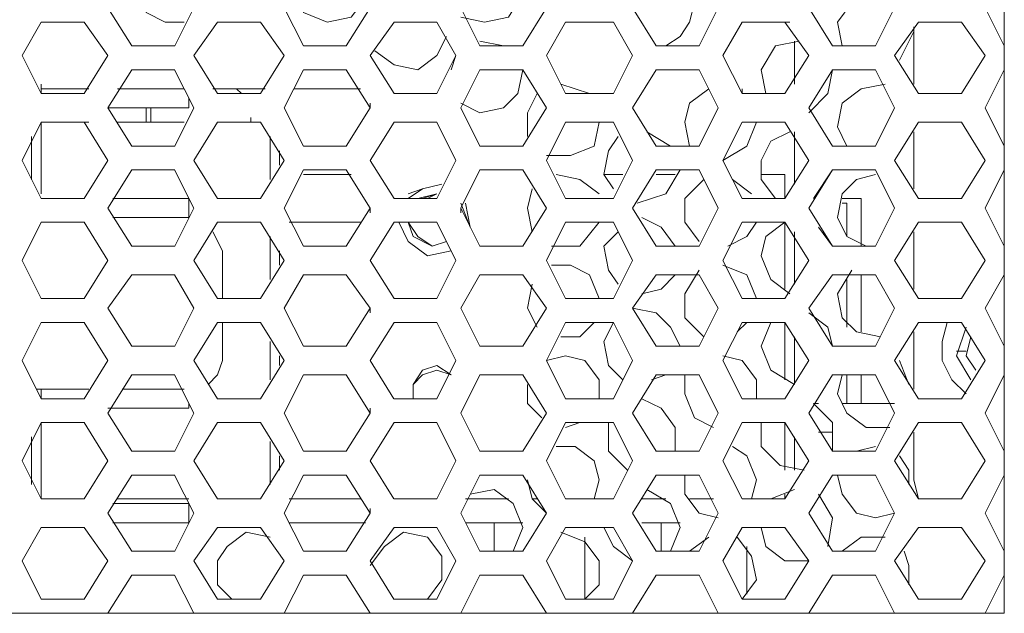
# Model space of a CAD drawing. Header units: millimetres. Extents: x 83969 to 163860, y -22594 to 4849.
# Tile 26 of 115: x 163444.99 to 163448.83, y -21416.77 to -21414.46. Entities that reach past the tile are written whole.
import ezdxf

# ---------------------------------------------------------------- set-up
doc = ezdxf.new("R2010")
doc.units = ezdxf.units.MM
doc.layers.get('0').update_dxf_attribs({"color": 251, "lineweight": 0})
doc.layers.add('_Opis_80', color=7, linetype='Continuous')

# ---------------------------------------------------------------- blocks, each defined once
blk = doc.blocks.new('UPS_2U_PA')
at = {"layer": '_Opis_80', "lineweight": 13}
for points in [[(45.1371, 54.3014), (45.1371, 46.7835)], [(39.7799, 50.7793), (39.7503, 50.6609), (39.8095, 50.5129), (39.9279, 50.4537), (40.0463, 50.4537)], [(41.7629, 50.4833), (41.9109, 50.4537), (42.0589, 50.4833), (42.1477, 50.6313), (42.1181, 50.7793)], [(43.0356, 50.3057), (43.1244, 50.3649), (43.1836, 50.4537), (43.2132, 50.5721), (43.1836, 50.6609), (43.0948, 50.7497), (43.006, 50.7793)], [(40.727, 50.6609), (40.7862, 50.5129), (40.9342, 50.4537), (41.0822, 50.4833), (41.171, 50.6017)], [(44.4267, 50.6017), (44.3083, 50.6313), (44.19, 50.5721), (44.1012, 50.4537), (44.1308, 50.3057)], [(39.5727, 50.5425), (39.7207, 50.3057)], [(39.9871, 50.3057), (40.1054, 50.5425)], [(40.6678, 50.5425), (40.7862, 50.3057)], [(41.0526, 50.3057), (41.2006, 50.5425)], [(41.7629, 50.5425), (41.8813, 50.3057)], [(42.1477, 50.3057), (42.2957, 50.5425)], [(42.8285, 50.5425), (42.9764, 50.3057)], [(43.2428, 50.3057), (43.3612, 50.5425)], [(43.9236, 50.5425), (44.0716, 50.3057)], [(44.3379, 50.3057), (44.4563, 50.5425)], [(45.0187, 50.5425), (45.1371, 50.3057)], [(39.1583, 50.4537), (39.0399, 50.2465)], [(39.4247, 50.4537), (39.1583, 50.4537)], [(39.5727, 50.2465), (39.4247, 50.4537)], [(40.2534, 50.4537), (40.1054, 50.2465)], [(40.5198, 50.4537), (40.2535, 50.4537)], [(40.6678, 50.2465), (40.5198, 50.4537)], [(41.3486, 50.4537), (41.2006, 50.2465)], [(41.6149, 50.4537), (41.3486, 50.4537)], [(41.7333, 50.2465), (41.6149, 50.4537)], [(42.4141, 50.4537), (42.2957, 50.2465)], [(42.7101, 50.4537), (42.4141, 50.4537)], [(42.8285, 50.2465), (42.7101, 50.4537)], [(43.5092, 50.4537), (43.3908, 50.2465)], [(43.7756, 50.4537), (43.5092, 50.4537)], [(43.746, 50.4537), (43.8052, 50.4537)], [(43.9236, 50.2465), (43.7756, 50.4537)], [(44.6043, 50.4537), (44.4563, 50.2465)], [(44.5747, 50.0689), (44.5747, 50.4241)], [(44.8707, 50.4537), (44.6043, 50.4537)], [(45.0187, 50.2465), (44.8707, 50.4537)], [(41.2302, 50.2761), (41.3486, 50.1873), (41.4965, 50.1577), (41.6149, 50.2465), (41.6741, 50.3649)], [(44.4859, 50.2169), (44.5747, 50.3945)], [(39.7207, 50.3057), (39.9871, 50.3057)], [(40.7862, 50.3057), (41.0526, 50.3057)], [(42.0293, 50.3057), (41.8813, 50.3353)], [(41.8813, 50.3057), (42.1477, 50.3057)], [(42.9765, 50.3057), (43.2428, 50.3057)], [(43.8644, 50.3353), (43.7164, 50.3057), (43.6276, 50.1577), (43.6572, 50.0097)], [(43.8348, 50.0689), (43.8348, 50.3353)], [(44.0716, 50.3057), (44.338, 50.3057)], [(39.0399, 50.2465), (39.1583, 50.0097)], [(39.4247, 50.0097), (39.5727, 50.2465)], [(40.1054, 50.2465), (40.2534, 50.0097)], [(40.5198, 50.0097), (40.6678, 50.2465)], [(41.2006, 50.2465), (41.3486, 50.0097)], [(41.6149, 50.0097), (41.7333, 50.2465)], [(41.7333, 50.2465), (41.7037, 50.1577)], [(42.2957, 50.2465), (42.4141, 50.0097)], [(42.7101, 50.0097), (42.8285, 50.2465)], [(43.3908, 50.2465), (43.5092, 50.0097)], [(43.7756, 50.0097), (43.9236, 50.2465)], [(44.4563, 50.2465), (44.6043, 50.0097)], [(44.8707, 50.0097), (45.0187, 50.2465)], [(39.7207, 50.1577), (39.5727, 49.9209)], [(39.9871, 50.1577), (39.7207, 50.1577)], [(40.1054, 49.9209), (39.987, 50.1577)], [(40.7862, 50.1577), (40.6678, 49.9209)], [(41.0526, 50.1577), (40.7862, 50.1577)], [(41.2006, 49.9209), (41.0526, 50.1577)], [(41.8813, 50.1577), (41.7629, 49.9209)], [(41.7629, 49.9505), (41.8813, 49.8913), (42.0293, 49.9209), (42.1181, 50.0097), (42.1477, 50.1577)], [(42.1477, 50.1577), (41.8813, 50.1577)], [(42.2957, 49.9209), (42.1477, 50.1577)], [(42.9765, 50.1577), (42.8285, 49.9209)], [(43.2428, 50.1577), (42.9765, 50.1577)], [(43.3612, 49.9209), (43.2428, 50.1577)], [(44.0716, 50.1577), (43.9236, 49.9209)], [(43.9236, 49.8913), (44.042, 50.0097), (44.0716, 50.1577)], [(44.338, 50.1577), (44.0716, 50.1577)], [(44.4563, 49.9209), (44.338, 50.1577)], [(45.1371, 50.1577), (45.0187, 49.9209)], [(39.1583, 50.0393), (39.1583, 50.0689)], [(42.5621, 50.0097), (42.3845, 50.0689)], [(44.3971, 50.0689), (44.2492, 50.0393), (44.1308, 49.9505), (44.1012, 49.8025), (44.1604, 49.6841)], [(39.1583, 50.0393), (39.1583, 50.0097)], [(39.1583, 50.0393), (39.4543, 50.0393)], [(39.1583, 50.0097), (39.4247, 50.0097)], [(39.6319, 50.0393), (40.0463, 50.0393)], [(40.2238, 50.0393), (40.5494, 50.0393)], [(40.2534, 50.0097), (40.5198, 50.0097)], [(40.4014, 50.0097), (40.3718, 50.0393)], [(40.727, 50.0393), (41.1414, 50.0393)], [(41.3486, 50.0097), (41.6149, 50.0097)], [(42.2365, 50.0097), (42.1773, 49.8913), (42.1773, 49.7433)], [(42.4141, 50.0097), (42.7101, 50.0097)], [(43.302, 50.0393), (43.1836, 49.9505), (43.154, 49.8321), (43.1836, 49.6841)], [(43.5092, 50.0097), (43.5092, 50.0393)], [(43.5092, 50.0097), (43.7756, 50.0097)], [(44.6043, 50.0097), (44.8707, 50.0097)], [(40.0758, 49.9801), (40.0758, 49.9209)], [(41.2006, 49.9209), (41.2006, 49.9505)], [(39.5727, 49.9209), (39.7207, 49.6841)], [(39.5727, 49.9209), (40.0759, 49.9209)], [(39.8095, 49.9209), (39.8095, 49.8321)], [(39.8391, 49.9209), (39.8391, 49.8321)], [(39.9871, 49.6841), (40.1054, 49.9209)], [(40.6678, 49.9209), (40.7862, 49.6841)], [(41.0526, 49.6841), (41.2006, 49.9209)], [(41.7629, 49.9209), (41.8813, 49.6841)], [(42.1477, 49.6841), (42.2957, 49.9209)], [(42.8285, 49.9209), (42.9764, 49.6841)], [(43.2428, 49.6841), (43.3612, 49.9209)], [(43.9236, 49.9209), (44.0716, 49.6841)], [(44.3379, 49.6841), (44.4563, 49.9209)], [(45.0187, 49.9209), (45.1371, 49.6841)], [(39.1583, 49.8321), (39.0399, 49.5953)], [(39.1583, 49.3882), (39.1583, 49.8321)], [(39.1583, 49.8321), (39.4543, 49.8321)], [(39.4247, 49.8321), (39.1583, 49.8321)], [(39.5727, 49.5953), (39.4247, 49.8321)], [(39.6319, 49.8321), (40.0463, 49.8321)], [(40.2534, 49.8321), (40.1055, 49.5953)], [(40.2534, 49.8321), (40.5198, 49.8321)], [(40.5198, 49.8321), (40.2534, 49.8321)], [(40.4606, 49.8321), (40.4606, 49.8617)], [(40.6678, 49.5953), (40.5198, 49.8321)], [(41.3486, 49.8321), (41.2006, 49.5953)], [(41.6149, 49.8321), (41.3486, 49.8321)], [(41.7333, 49.5953), (41.6149, 49.8321)], [(42.4141, 49.8321), (42.2957, 49.5953)], [(42.2957, 49.6249), (42.4437, 49.6249), (42.5917, 49.6841), (42.6213, 49.8321)], [(42.7101, 49.8321), (42.4141, 49.8321)], [(42.8285, 49.5953), (42.7101, 49.8321)], [(43.5092, 49.8321), (43.3908, 49.5953)], [(43.3908, 49.5953), (43.5388, 49.6841), (43.598, 49.8321)], [(43.7756, 49.8321), (43.5092, 49.8321)], [(43.9236, 49.5953), (43.7756, 49.8321)], [(44.6043, 49.8321), (44.4563, 49.5953)], [(44.8707, 49.8321), (44.6043, 49.8321)], [(45.0187, 49.5953), (44.8707, 49.8321)], [(43.0652, 49.6841), (42.9172, 49.7729)], [(43.8052, 49.7729), (43.6868, 49.7137), (43.6276, 49.5953), (43.6276, 49.477), (43.7164, 49.3586)], [(43.8348, 49.4474), (43.8348, 49.7729)], [(44.5747, 49.4178), (44.5747, 49.7729)], [(39.0991, 49.4769), (39.0991, 49.7433)], [(40.579, 49.477), (40.579, 49.7433)], [(42.7397, 49.7433), (42.6805, 49.6545), (42.6509, 49.5065), (42.7101, 49.4178)], [(39.7207, 49.6841), (39.9871, 49.6841)], [(40.6382, 49.5657), (40.6382, 49.6545)], [(40.7862, 49.6841), (41.0526, 49.6841)], [(41.8813, 49.6841), (42.1477, 49.6841)], [(42.9765, 49.6841), (43.2428, 49.6841)], [(44.0716, 49.6841), (44.338, 49.6841)], [(39.0399, 49.5953), (39.1583, 49.3586)], [(39.4247, 49.3586), (39.5727, 49.5953)], [(40.1054, 49.5953), (40.2534, 49.3586)], [(40.5198, 49.3586), (40.6678, 49.5953)], [(41.2006, 49.5953), (41.3486, 49.3586)], [(41.615, 49.3586), (41.7333, 49.5953)], [(42.2957, 49.5953), (42.4141, 49.3586)], [(42.7101, 49.3586), (42.8285, 49.5953)], [(43.3908, 49.5953), (43.5092, 49.3586)], [(43.7756, 49.3586), (43.9236, 49.5953)], [(44.4563, 49.5953), (44.6043, 49.3586)], [(44.8707, 49.3586), (45.0187, 49.5953)], [(39.7207, 49.5361), (39.5727, 49.2994)], [(39.9871, 49.5361), (39.7207, 49.5361)], [(40.1054, 49.2994), (39.987, 49.5361)], [(40.7862, 49.5361), (40.6678, 49.2994)], [(41.0526, 49.5361), (40.7862, 49.5361)], [(41.2006, 49.2994), (41.0526, 49.5361)], [(41.8813, 49.5361), (41.7629, 49.2994)], [(42.1477, 49.5361), (41.8813, 49.5361)], [(42.2957, 49.2994), (42.1477, 49.5361)], [(42.9765, 49.5361), (42.8285, 49.2994)], [(42.8581, 49.329), (43.0356, 49.3882), (43.1244, 49.5361)], [(43.2428, 49.5361), (42.9765, 49.5361)], [(43.3612, 49.2994), (43.2428, 49.5361)], [(44.0716, 49.5361), (43.9236, 49.2994)], [(43.9532, 49.3586), (44.0716, 49.5361)], [(44.338, 49.5361), (44.0716, 49.5361)], [(44.4563, 49.2994), (44.338, 49.5361)], [(45.1371, 49.5361), (45.0187, 49.2994)], [(40.7862, 49.5065), (41.0822, 49.5065)], [(41.6445, 49.4473), (41.5261, 49.4178), (41.4374, 49.3882)], [(41.6445, 49.4473), (41.5261, 49.4178), (41.4374, 49.3586)], [(42.6213, 49.3882), (42.5029, 49.477), (42.3549, 49.5065)], [(42.6509, 49.5065), (42.7693, 49.5065)], [(42.9764, 49.5065), (43.0948, 49.5065)], [(43.2724, 49.477), (43.154, 49.3586), (43.154, 49.2106), (43.2428, 49.0922)], [(43.5684, 49.3882), (43.45, 49.477)], [(43.6276, 49.5065), (43.7756, 49.5065)], [(43.7756, 49.3586), (43.7756, 49.5065)], [(44.3379, 49.5065), (44.2196, 49.477), (44.1308, 49.3882), (44.1012, 49.2402), (44.1604, 49.1218), (44.2788, 49.0626)], [(41.6149, 49.3882), (41.4965, 49.3586)], [(41.5261, 49.3586), (41.6149, 49.3882), (41.5557, 49.3586)], [(42.2069, 49.4178), (42.1773, 49.2994), (42.2069, 49.1514)], [(39.1583, 49.3586), (39.4247, 49.3586)], [(40.0759, 49.3586), (39.6023, 49.3586)], [(40.0758, 49.2402), (40.0758, 49.3586)], [(40.2534, 49.3586), (40.5198, 49.3586)], [(41.3486, 49.3586), (41.6149, 49.3586)], [(41.8221, 49.181), (41.7629, 49.329)], [(41.8221, 49.181), (41.7925, 49.329)], [(42.4141, 49.3586), (42.7101, 49.3586)], [(43.5092, 49.3586), (43.7756, 49.3586)], [(44.2492, 49.3586), (44.1308, 49.3586)], [(44.1308, 49.329), (44.1604, 49.329)], [(44.1604, 49.329), (44.1604, 49.1218)], [(44.2492, 49.0626), (44.2492, 49.3586)], [(44.6043, 49.3586), (44.8707, 49.3586)], [(39.5727, 49.2994), (39.7207, 49.0626)], [(39.9871, 49.0626), (40.1055, 49.2994)], [(40.6678, 49.2994), (40.7862, 49.0626)], [(41.0526, 49.0626), (41.2006, 49.2994)], [(41.2006, 49.2994), (41.2006, 49.2698)], [(41.7629, 49.2994), (41.8813, 49.0626)], [(41.7629, 49.2698), (41.7629, 49.2994)], [(41.7629, 49.2698), (41.7629, 49.2994)], [(42.1477, 49.0626), (42.2957, 49.2994)], [(42.8285, 49.2994), (42.9764, 49.0626)], [(43.2428, 49.0626), (43.3612, 49.2994)], [(43.9236, 49.2994), (44.0716, 49.0626)], [(44.3379, 49.0626), (44.4563, 49.2994)], [(45.0187, 49.2994), (45.1371, 49.0626)], [(39.1583, 49.2106), (39.0399, 48.9738)], [(39.4247, 49.2106), (39.1583, 49.2106)], [(39.5727, 48.9738), (39.4247, 49.2106)], [(40.0759, 49.2402), (39.6023, 49.2402)], [(40.2534, 49.2106), (40.1055, 48.9738)], [(40.5198, 49.2106), (40.2534, 49.2106)], [(40.6678, 48.9738), (40.5198, 49.2106)], [(40.6974, 49.2106), (41.1414, 49.2106)], [(41.3486, 49.2106), (41.2006, 48.9738)], [(41.6149, 49.2106), (41.3486, 49.2106)], [(41.3782, 49.2106), (41.4374, 49.0922), (41.5557, 49.0034), (41.7037, 49.033)], [(41.3782, 49.2106), (41.4374, 49.0922), (41.5557, 49.0034), (41.7037, 49.033)], [(41.4374, 49.2106), (41.467, 49.1218), (41.5853, 49.0626), (41.6741, 49.0922)], [(41.4374, 49.2106), (41.467, 49.1218), (41.5853, 49.0626), (41.6741, 49.0922)], [(41.4374, 49.2106), (41.4965, 49.1218), (41.5853, 49.0626), (41.6741, 49.0922)], [(41.7333, 48.9738), (41.6149, 49.2106)], [(42.4141, 49.2106), (42.2957, 48.9738)], [(42.3253, 49.0626), (42.5029, 49.0626), (42.6213, 49.2106)], [(42.7101, 49.2106), (42.4141, 49.2106)], [(42.8285, 48.9738), (42.7101, 49.2106)], [(43.0948, 49.0626), (43.006, 49.181), (42.8877, 49.2402)], [(43.5092, 49.2106), (43.3908, 48.9738)], [(43.4204, 49.0626), (43.5388, 49.1218), (43.598, 49.2106)], [(43.7756, 49.2106), (43.5092, 49.2106)], [(43.7756, 49.2106), (43.6572, 49.1218), (43.6276, 49.0034), (43.6868, 48.8554), (43.8052, 48.7666)], [(43.9236, 48.9738), (43.7756, 49.2106)], [(43.7756, 48.7962), (43.7756, 49.2106)], [(44.6043, 49.2106), (44.4563, 48.9738)], [(44.8707, 49.2106), (44.6043, 49.2106)], [(45.0187, 48.9738), (44.8707, 49.2106)], [(40.283, 49.033), (40.2238, 49.1514)], [(42.7397, 49.1514), (42.6509, 49.0626), (42.6805, 48.9146), (42.7397, 48.8258)], [(43.8348, 48.8258), (43.8348, 49.1514)], [(44.0716, 49.0626), (43.9828, 49.181)], [(44.5747, 48.7962), (44.5747, 49.1514)], [(40.579, 48.8554), (40.579, 49.1218)], [(39.7207, 49.0626), (39.9871, 49.0626)], [(40.283, 48.737), (40.283, 49.033)], [(40.6382, 48.9442), (40.6382, 49.033)], [(40.7862, 49.0626), (41.0526, 49.0626)], [(41.8813, 49.0626), (42.1477, 49.0626)], [(42.9764, 49.0626), (43.2428, 49.0626)], [(44.0716, 49.0626), (44.338, 49.0626)], [(39.0399, 48.9738), (39.1583, 48.737)], [(39.4247, 48.737), (39.5727, 48.9738)], [(40.1054, 48.9738), (40.2534, 48.737)], [(40.5198, 48.737), (40.6678, 48.9738)], [(41.2006, 48.9738), (41.3486, 48.737)], [(41.615, 48.737), (41.7333, 48.9738)], [(42.2957, 48.9738), (42.4141, 48.737)], [(42.7101, 48.737), (42.8285, 48.9738)], [(43.3908, 48.9738), (43.5092, 48.737)], [(43.7756, 48.737), (43.9236, 48.9738)], [(44.4563, 48.9738), (44.6043, 48.737)], [(44.8707, 48.737), (45.0187, 48.9738)], [(42.6213, 48.737), (42.5621, 48.885), (42.4437, 48.9442), (42.3253, 48.9442)], [(43.2428, 48.9146), (43.154, 48.7666), (43.154, 48.6186), (43.2724, 48.5002)], [(43.598, 48.737), (43.5388, 48.885), (43.3908, 48.9442)], [(44.19, 48.9146), (44.1012, 48.7666), (44.1308, 48.6186), (44.2196, 48.5298), (44.3675, 48.5002)], [(39.7207, 48.885), (39.5727, 48.6778)], [(39.9871, 48.885), (39.7207, 48.885)], [(40.1054, 48.6778), (39.987, 48.885)], [(40.7862, 48.885), (40.6678, 48.6778)], [(41.0526, 48.885), (40.7862, 48.885)], [(41.2006, 48.6778), (41.0526, 48.885)], [(41.8813, 48.885), (41.7629, 48.6778)], [(42.1477, 48.885), (41.8813, 48.885)], [(42.2957, 48.6778), (42.1477, 48.885)], [(42.9765, 48.885), (42.8285, 48.6778)], [(42.8877, 48.7666), (43.006, 48.7962), (43.0948, 48.885)], [(43.2428, 48.885), (42.9764, 48.885)], [(43.3612, 48.6778), (43.2428, 48.885)], [(44.0716, 48.885), (43.9236, 48.6778)], [(44.3379, 48.885), (44.0716, 48.885)], [(44.1604, 48.8554), (44.1604, 48.5594)], [(44.2492, 48.5298), (44.2492, 48.885)], [(44.4563, 48.6778), (44.338, 48.885)], [(45.1371, 48.885), (45.0187, 48.6778)], [(42.2069, 48.8258), (42.1773, 48.6778), (42.2365, 48.5594)], [(39.1583, 48.737), (39.4247, 48.737)], [(40.2534, 48.737), (40.5198, 48.737)], [(41.3486, 48.737), (41.6149, 48.737)], [(42.4141, 48.737), (42.7101, 48.737)], [(43.5092, 48.737), (43.7756, 48.737)], [(44.6043, 48.737), (44.8707, 48.737)], [(39.5727, 48.6778), (39.7207, 48.441)], [(39.9871, 48.441), (40.1055, 48.6778)], [(40.6678, 48.6778), (40.7862, 48.441)], [(41.0526, 48.441), (41.2006, 48.6778)], [(41.2006, 48.6778), (41.2006, 48.6482)], [(41.7629, 48.6778), (41.8813, 48.441)], [(42.1477, 48.441), (42.2957, 48.6778)], [(42.8285, 48.6778), (42.9764, 48.441)], [(43.1244, 48.441), (43.0652, 48.5594), (42.9764, 48.6482), (42.8285, 48.6778)], [(43.2428, 48.441), (43.3612, 48.6778)], [(43.9236, 48.6778), (44.0716, 48.441)], [(44.3379, 48.441), (44.4563, 48.6778)], [(45.0187, 48.6778), (45.1371, 48.441)], [(44.0716, 48.441), (44.042, 48.5594), (43.9236, 48.6482)], [(39.1583, 48.589), (39.0399, 48.3522)], [(39.4247, 48.589), (39.1583, 48.589)], [(39.5727, 48.3522), (39.4247, 48.589)], [(40.2534, 48.589), (40.1055, 48.3522)], [(40.5198, 48.589), (40.2534, 48.589)], [(40.283, 48.3522), (40.283, 48.589)], [(40.6678, 48.3522), (40.5198, 48.589)], [(41.3486, 48.589), (41.2006, 48.3522)], [(41.6149, 48.589), (41.3486, 48.589)], [(41.7333, 48.3522), (41.6149, 48.589)], [(42.4141, 48.589), (42.2957, 48.3522)], [(42.3845, 48.5002), (42.5029, 48.5002), (42.5917, 48.589)], [(42.7101, 48.589), (42.4141, 48.589)], [(42.7101, 48.589), (42.6509, 48.4706), (42.6805, 48.3226), (42.7693, 48.2338)], [(42.8285, 48.3522), (42.7101, 48.589)], [(43.5092, 48.589), (43.3908, 48.3522)], [(43.4796, 48.5298), (43.5388, 48.589)], [(43.7756, 48.589), (43.5092, 48.589)], [(43.6868, 48.589), (43.6276, 48.441), (43.6868, 48.293), (43.8348, 48.2042)], [(43.9236, 48.3522), (43.7756, 48.589)], [(43.7756, 48.2338), (43.7756, 48.589)], [(44.6043, 48.589), (44.4563, 48.3522)], [(44.5747, 48.1746), (44.5747, 48.5298)], [(44.8707, 48.589), (44.6043, 48.589)], [(44.7819, 48.589), (44.7523, 48.4706), (44.7523, 48.3522), (44.8115, 48.2338), (44.9003, 48.145)], [(44.9003, 48.5594), (44.8411, 48.3818), (44.9299, 48.2338)], [(45.0187, 48.3522), (44.8707, 48.589)], [(40.579, 48.2338), (40.579, 48.4706)], [(43.8348, 48.2042), (43.8348, 48.5002)], [(44.9299, 48.5002), (44.9003, 48.3818), (44.9595, 48.293)], [(39.7207, 48.441), (39.9871, 48.441)], [(40.7862, 48.441), (41.0526, 48.441)], [(41.8813, 48.441), (42.1477, 48.441)], [(42.9764, 48.441), (43.2428, 48.441)], [(44.0716, 48.441), (44.3379, 48.441)], [(44.8411, 48.4114), (44.9003, 48.4114)], [(39.0399, 48.3522), (39.1583, 48.1154)], [(39.4247, 48.1154), (39.5727, 48.3522)], [(40.1054, 48.3522), (40.2534, 48.1155)], [(40.1942, 48.2042), (40.2534, 48.2634), (40.283, 48.3522)], [(40.5198, 48.1154), (40.6678, 48.3522)], [(40.6382, 48.3226), (40.6382, 48.3818)], [(41.2006, 48.3522), (41.3485, 48.1155)], [(41.615, 48.1155), (41.7333, 48.3522)], [(42.6213, 48.1155), (42.6213, 48.2338), (42.5325, 48.3522), (42.4141, 48.3818), (42.2957, 48.3522)], [(42.2957, 48.3522), (42.4141, 48.1154)], [(42.7101, 48.1155), (42.8285, 48.3522)], [(43.598, 48.1155), (43.598, 48.2338), (43.5092, 48.3522), (43.3908, 48.3818)], [(43.3908, 48.3522), (43.5092, 48.1154)], [(43.7756, 48.1154), (43.9236, 48.3522)], [(44.4563, 48.3522), (44.6043, 48.1155)], [(44.5451, 48.2042), (44.4859, 48.3522)], [(44.8707, 48.1154), (45.0187, 48.3522)], [(41.7037, 48.2634), (41.6149, 48.3226), (41.5261, 48.293), (41.467, 48.2042), (41.467, 48.1155)], [(41.7037, 48.2634), (41.6149, 48.293), (41.5261, 48.2634), (41.467, 48.2042), (41.467, 48.1155)], [(41.7037, 48.2634), (41.6149, 48.293), (41.5261, 48.2634), (41.467, 48.2042), (41.467, 48.1155)], [(39.7207, 48.2634), (39.5727, 48.0267)], [(39.9871, 48.2634), (39.7207, 48.2634)], [(40.1054, 48.0267), (39.987, 48.2634)], [(40.7862, 48.2634), (40.6678, 48.0267)], [(41.0526, 48.2634), (40.7862, 48.2634)], [(41.2006, 48.0267), (41.0526, 48.2634)], [(41.8813, 48.2634), (41.7629, 48.0267)], [(42.1477, 48.2634), (41.8813, 48.2634)], [(42.2957, 48.0266), (42.1477, 48.2634)], [(42.9765, 48.2634), (42.8285, 48.0267)], [(42.9468, 48.2338), (43.0356, 48.2634)], [(43.2428, 48.2634), (42.9764, 48.2634)], [(43.154, 48.2634), (43.154, 48.145), (43.2132, 47.9971), (43.3316, 47.9379)], [(43.3612, 48.0266), (43.2428, 48.2634)], [(44.0716, 48.2634), (43.9236, 48.0267)], [(44.3379, 48.2634), (44.0716, 48.2634)], [(44.1308, 48.2634), (44.1012, 48.145), (44.1604, 48.0267), (44.2788, 47.9379), (44.4267, 47.9379)], [(44.1604, 48.2634), (44.1604, 48.0859)], [(44.2492, 48.0859), (44.2492, 48.2634)], [(44.4563, 48.0267), (44.338, 48.2634)], [(45.1371, 48.2634), (45.0187, 48.0267)], [(39.1583, 48.1746), (39.1287, 48.1746)], [(39.1583, 48.1746), (39.1583, 48.1154)], [(39.1583, 48.1746), (39.4543, 48.1746)], [(39.6615, 48.1746), (40.0463, 48.1746)], [(42.1773, 48.2042), (42.1773, 48.0858), (42.2661, 47.9971)], [(39.1583, 48.1155), (39.4247, 48.1155)], [(40.2534, 48.1155), (40.5198, 48.1155)], [(41.3486, 48.1155), (41.6149, 48.1155)], [(42.4141, 48.1155), (42.7101, 48.1155)], [(43.0948, 47.7899), (43.0948, 47.9379), (43.006, 48.0563), (42.8877, 48.1155)], [(43.5092, 48.1155), (43.7756, 48.1155)], [(44.6043, 48.1155), (44.8707, 48.1155)], [(39.5727, 48.0563), (40.0759, 48.0563)], [(40.0758, 48.0858), (40.0758, 48.0563)], [(41.2006, 48.0563), (41.2006, 48.0267)], [(43.9532, 48.0858), (43.9828, 48.0858)], [(44.0716, 47.7899), (44.0716, 47.9675), (43.9532, 48.0858)], [(44.1308, 48.0858), (44.4563, 48.0858)], [(39.5727, 48.0267), (39.7207, 47.7899)], [(39.9871, 47.7899), (40.1055, 48.0267)], [(40.6678, 48.0267), (40.7862, 47.7899)], [(41.0526, 47.7899), (41.2006, 48.0267)], [(41.7629, 48.0266), (41.8813, 47.7899)], [(42.1477, 47.7899), (42.2957, 48.0267)], [(42.8285, 48.0266), (42.9764, 47.7899)], [(43.2428, 47.7899), (43.3612, 48.0267)], [(43.9236, 48.0267), (44.0716, 47.7899)], [(44.3379, 47.7899), (44.4563, 48.0267)], [(45.0187, 48.0267), (45.1371, 47.7899)], [(39.1583, 47.9675), (39.0399, 47.7307)], [(39.1583, 47.4939), (39.1583, 47.9675)], [(39.4247, 47.9675), (39.1583, 47.9675)], [(39.5727, 47.7307), (39.4247, 47.9675)], [(40.2534, 47.9675), (40.1055, 47.7307)], [(40.5198, 47.9675), (40.2534, 47.9675)], [(40.6678, 47.7307), (40.5198, 47.9675)], [(41.3486, 47.9675), (41.2006, 47.7307)], [(41.6149, 47.9675), (41.3486, 47.9675)], [(41.7333, 47.7307), (41.6149, 47.9675)], [(42.4141, 47.9675), (42.2957, 47.7307)], [(42.7101, 47.9675), (42.4141, 47.9675)], [(42.4141, 47.9379), (42.5029, 47.9675)], [(42.6805, 47.9675), (42.6805, 47.7899), (42.7989, 47.6715)], [(42.8285, 47.7307), (42.7101, 47.9675)], [(43.5092, 47.9675), (43.3908, 47.7307)], [(43.7756, 47.9675), (43.5092, 47.9675)], [(43.6276, 47.9675), (43.6276, 47.8195), (43.746, 47.7011), (43.894, 47.6715)], [(43.9236, 47.7307), (43.7756, 47.9675)], [(43.7756, 47.6715), (43.7756, 47.9675)], [(44.6043, 47.9675), (44.4563, 47.7307)], [(44.8707, 47.9675), (44.6043, 47.9675)], [(45.0187, 47.7307), (44.8707, 47.9675)], [(39.0991, 47.5827), (39.0991, 47.8787)], [(43.8348, 47.6715), (43.8348, 47.8787)], [(44.0716, 47.9083), (43.9828, 47.9083)], [(44.5747, 47.6123), (44.5747, 47.9083)], [(39.0991, 47.6123), (39.0991, 47.8195)], [(40.579, 47.5827), (40.579, 47.8491)], [(42.5917, 47.4939), (42.6213, 47.6123), (42.5917, 47.7307), (42.4733, 47.8195), (42.3549, 47.8195)], [(43.5684, 47.4939), (43.598, 47.6123), (43.5388, 47.7603), (43.45, 47.8195)], [(44.3379, 47.8195), (44.2196, 47.7899)], [(39.7207, 47.7899), (39.9871, 47.7899)], [(40.6382, 47.6715), (40.6382, 47.7603)], [(40.7862, 47.7899), (41.0526, 47.7899)], [(41.8813, 47.7899), (42.1477, 47.7899)], [(42.9765, 47.7899), (43.2428, 47.7899)], [(44.0716, 47.7899), (44.338, 47.7899)], [(44.5451, 47.5827), (44.5451, 47.6715), (44.4859, 47.7603)], [(39.0399, 47.7307), (39.1583, 47.4939)], [(39.4247, 47.4939), (39.5727, 47.7307)], [(40.1054, 47.7307), (40.2534, 47.4939)], [(40.5198, 47.4939), (40.6678, 47.7307)], [(41.2006, 47.7307), (41.3485, 47.4939)], [(41.615, 47.4939), (41.7333, 47.7307)], [(42.2957, 47.7307), (42.4141, 47.4939)], [(42.7101, 47.4939), (42.8285, 47.7307)], [(43.3908, 47.7307), (43.5092, 47.4939)], [(43.7756, 47.4939), (43.9236, 47.7307)], [(44.4563, 47.7307), (44.6043, 47.4939)], [(44.8707, 47.4939), (45.0187, 47.7307)], [(39.7207, 47.6419), (39.5727, 47.4051)], [(39.9871, 47.6419), (39.7207, 47.6419)], [(40.1054, 47.4051), (39.987, 47.6419)], [(40.7862, 47.6419), (40.6678, 47.4051)], [(41.0526, 47.6419), (40.7862, 47.6419)], [(41.2006, 47.4051), (41.0526, 47.6419)], [(41.8813, 47.6419), (41.7629, 47.4051)], [(42.1477, 47.6419), (41.8813, 47.6419)], [(42.2957, 47.4051), (42.1477, 47.6419)], [(42.9764, 47.6419), (42.8285, 47.4051)], [(43.2428, 47.6419), (42.9764, 47.6419)], [(43.154, 47.6419), (43.154, 47.5235), (43.2428, 47.4051), (43.3612, 47.3755)], [(43.3612, 47.4051), (43.2428, 47.6419)], [(44.0716, 47.6419), (43.9236, 47.4051)], [(44.3379, 47.6419), (44.0716, 47.6419)], [(44.1012, 47.6419), (44.1308, 47.5235), (44.2196, 47.4051), (44.3379, 47.3755), (44.4563, 47.4051)], [(44.4563, 47.4051), (44.338, 47.6419)], [(45.1371, 47.6419), (45.0187, 47.4051)], [(42.0885, 47.1683), (42.1477, 47.3163), (42.0885, 47.4643), (41.9701, 47.5531), (41.8221, 47.5235)], [(42.1773, 47.6123), (42.2069, 47.4939), (42.2957, 47.4051)], [(43.0652, 47.1683), (43.1244, 47.3163), (43.0652, 47.4643), (42.9172, 47.5531)], [(43.8348, 47.5531), (43.6868, 47.4939)], [(44.5747, 47.6123), (44.6043, 47.4939)], [(39.1583, 47.4939), (39.4247, 47.4939)], [(39.1583, 47.4939), (39.4247, 47.4939)], [(39.6319, 47.4939), (40.0759, 47.4939)], [(40.2534, 47.4939), (40.5198, 47.4939)], [(40.2534, 47.4939), (40.5198, 47.4939)], [(40.6974, 47.4939), (41.1414, 47.4939)], [(41.3486, 47.4939), (41.6149, 47.4939)], [(41.7925, 47.4939), (42.0589, 47.4939)], [(42.2069, 47.4939), (42.2365, 47.4939)], [(42.4141, 47.4939), (42.7101, 47.4939)], [(42.4141, 47.4939), (42.5917, 47.4939)], [(42.8876, 47.4939), (43.0356, 47.4939)], [(43.1836, 47.4939), (43.3316, 47.4939)], [(43.5092, 47.4939), (43.7756, 47.4939)], [(43.5092, 47.4939), (43.5684, 47.4939)], [(43.6868, 47.4939), (43.7756, 47.4939)], [(43.7756, 47.4939), (43.7756, 47.5235)], [(43.7756, 47.4939), (43.7756, 47.5235)], [(44.042, 47.1979), (44.0716, 47.3755), (43.9828, 47.5235)], [(44.6043, 47.4939), (44.8707, 47.4939)], [(40.0759, 47.4643), (39.6023, 47.4643)], [(40.0758, 47.3459), (40.0758, 47.4643)], [(41.2006, 47.4051), (41.2006, 47.4347)], [(39.5727, 47.4051), (39.7207, 47.1683)], [(39.9871, 47.1683), (40.1055, 47.4051)], [(40.6678, 47.4051), (40.7862, 47.1683)], [(41.0526, 47.1683), (41.2006, 47.4051)], [(41.7629, 47.4051), (41.8813, 47.1683)], [(42.1477, 47.1683), (42.2957, 47.4051)], [(42.8285, 47.4051), (42.9764, 47.1683)], [(43.2428, 47.1683), (43.3612, 47.4051)], [(43.9236, 47.4051), (44.0716, 47.1683)], [(44.3379, 47.1683), (44.4563, 47.4051)], [(45.0187, 47.4051), (45.1371, 47.1683)], [(39.1583, 47.3163), (39.0399, 47.1091)], [(39.4247, 47.3163), (39.1583, 47.3163)], [(39.5727, 47.1091), (39.4247, 47.3163)], [(40.0759, 47.3459), (39.6023, 47.3459)], [(40.2534, 47.3163), (40.1055, 47.1091)], [(40.5198, 47.3163), (40.2534, 47.3163)], [(40.6678, 47.1091), (40.5198, 47.3163)], [(41.171, 47.3459), (40.6974, 47.3459)], [(41.3486, 47.3163), (41.2006, 47.1091)], [(41.6149, 47.3163), (41.3486, 47.3163)], [(41.7333, 47.1091), (41.6149, 47.3163)], [(41.7925, 47.3459), (42.1477, 47.3459)], [(41.9701, 47.1683), (41.9701, 47.3459)], [(42.4141, 47.3163), (42.2957, 47.1091)], [(42.7101, 47.3163), (42.4141, 47.3163)], [(42.6509, 47.3163), (42.7101, 47.1979), (42.8285, 47.1091)], [(42.8285, 47.1091), (42.7101, 47.3163)], [(42.8876, 47.3459), (43.1244, 47.3459)], [(43.006, 47.1683), (43.006, 47.3459)], [(43.5092, 47.3163), (43.3908, 47.1091)], [(43.7756, 47.3163), (43.5092, 47.3163)], [(43.6276, 47.3163), (43.6572, 47.1979), (43.7756, 47.1091), (43.9236, 47.1091)], [(43.9236, 47.1091), (43.7756, 47.3163)], [(44.6043, 47.3163), (44.4563, 47.1091)], [(44.8707, 47.3163), (44.6043, 47.3163)], [(45.0187, 47.1091), (44.8707, 47.3163)], [(40.579, 47.2571), (40.431, 47.2867), (40.3126, 47.1979), (40.2534, 47.1091), (40.2534, 46.9611), (40.3422, 46.8723)], [(41.5557, 46.8723), (41.6445, 46.9907), (41.6445, 47.1387), (41.5557, 47.2571), (41.4078, 47.2867), (41.2894, 47.1979), (41.2006, 47.0795)], [(42.5325, 46.8723), (42.6213, 46.9611), (42.6213, 47.1091), (42.5325, 47.2275), (42.3845, 47.2867)], [(42.5325, 46.8723), (42.5325, 47.2571)], [(43.302, 47.2571), (43.1836, 47.1683)], [(43.5092, 46.8723), (43.598, 46.9907), (43.5684, 47.1387), (43.4796, 47.2571)], [(44.3971, 47.2571), (44.2492, 47.2571), (44.1308, 47.1683)], [(43.5388, 46.9019), (43.5388, 47.1979)], [(39.7207, 47.1683), (39.9871, 47.1683)], [(40.7862, 47.1683), (41.0526, 47.1683)], [(41.8813, 47.1683), (42.1477, 47.1683)], [(42.9764, 47.1683), (43.2428, 47.1683)], [(44.0716, 47.1683), (44.3379, 47.1683)], [(44.5451, 46.9611), (44.5451, 47.0795), (44.5155, 47.1683)], [(39.0399, 47.1091), (39.1583, 46.8723)], [(39.4247, 46.8723), (39.5727, 47.1091)], [(40.1054, 47.1091), (40.2534, 46.8723)], [(40.5198, 46.8723), (40.6678, 47.1091)], [(41.2006, 47.1091), (41.3485, 46.8723)], [(41.615, 46.8723), (41.7333, 47.1091)], [(42.2957, 47.1091), (42.4141, 46.8723)], [(42.7101, 46.8723), (42.8285, 47.1091)], [(43.3908, 47.1091), (43.5092, 46.8723)], [(43.7756, 46.8723), (43.9236, 47.1091)], [(44.4563, 47.1091), (44.6043, 46.8723)], [(44.8707, 46.8723), (45.0187, 47.1091)], [(39.7207, 47.0203), (39.5727, 46.7835)], [(39.987, 47.0203), (39.7207, 47.0203)], [(40.1054, 46.7835), (39.987, 47.0203)], [(40.7862, 47.0203), (40.6678, 46.7835)], [(41.0526, 47.0203), (40.7862, 47.0203)], [(41.2006, 46.7835), (41.0526, 47.0203)], [(41.8813, 47.0203), (41.7629, 46.7835)], [(42.1477, 47.0203), (41.8813, 47.0203)], [(42.2957, 46.7835), (42.1477, 47.0203)], [(42.9764, 47.0203), (42.8285, 46.7835)], [(43.2428, 47.0203), (42.9764, 47.0203)], [(43.3612, 46.7835), (43.2428, 47.0203)], [(44.0716, 47.0203), (43.9236, 46.7835)], [(44.3379, 47.0203), (44.0715, 47.0203)], [(44.4563, 46.7835), (44.3379, 47.0203)], [(45.1371, 47.0203), (45.0187, 46.7835)], [(39.1583, 46.8723), (39.4247, 46.8723)], [(40.2534, 46.8723), (40.5198, 46.8723)], [(41.3485, 46.8723), (41.6149, 46.8723)], [(42.4141, 46.8723), (42.7101, 46.8723)], [(43.5092, 46.8723), (43.7756, 46.8723)], [(44.6043, 46.8723), (44.8707, 46.8723)], [(45.1371, 46.7835), (35.4882, 46.7835)]]:
    blk.add_lwpolyline(points, dxfattribs=at)

msp = doc.modelspace()

# ---------------------------------------------------------------- block references
at = {"xscale": 0.6288110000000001, "yscale": 0.6288110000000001, "zscale": 0.6288110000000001}
msp.add_blockref('UPS_2U_PA', (163420.4508, -21446.1929), dxfattribs=at)

doc.saveas('drawing.dxf')
